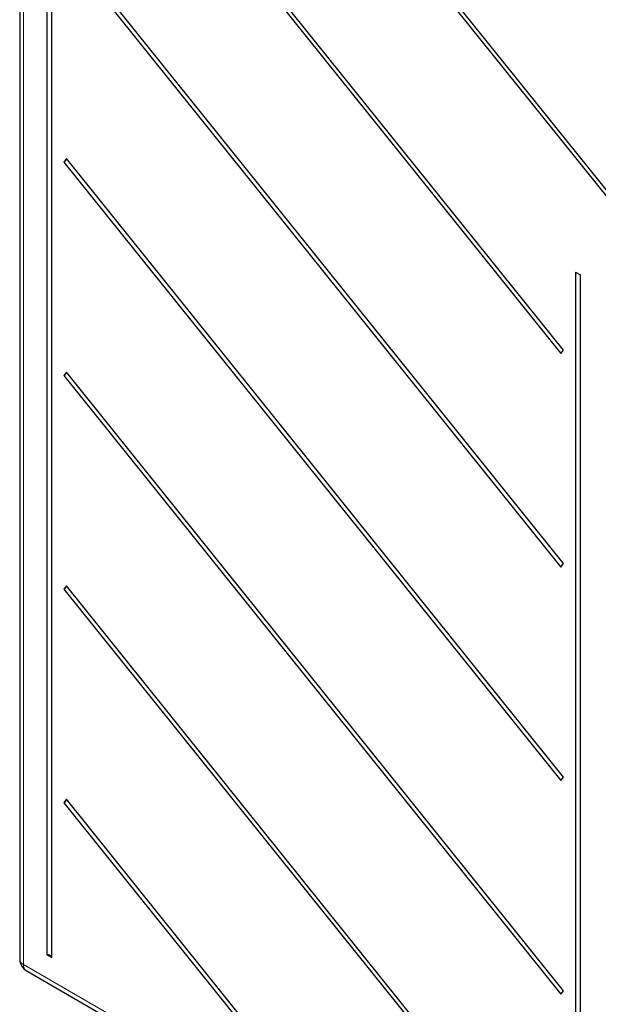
# Paper-space layout 'Blatt4' of a CAD drawing. Header units: millimetres. Extents: x 5 to 418, y 2 to 292.
# Tile 10 of 93: x 108 to 130, y 142 to 179. Entities that reach past the tile are written whole.
import ezdxf

# ---------------------------------------------------------------- set-up
doc = ezdxf.new("R2010")
doc.units = ezdxf.units.MM

psp = doc.layouts.new('Blatt4')

# ---------------------------------------------------------------- linework, layer by layer
at = {"color": 7, "linetype": 'Continuous', "lineweight": 25}
for p, q in [((107.724, 212.609), (107.724, 143.468)), ((108.764, 205.047), (108.764, 143.643)), ((108.951, 143.535), (108.951, 204.939)), ((109.418, 198.445), (135.526, 165.967)), ((135.618, 166.098), (109.51, 198.576)), ((109.418, 190.28), (128.429, 166.631)), ((128.521, 166.761), (109.51, 190.411)), ((128.521, 158.596), (109.51, 182.245)), ((109.418, 182.115), (128.429, 158.465)), ((109.51, 174.08), (109.418, 173.949)), ((109.418, 173.949), (128.429, 150.3)), ((128.521, 150.431), (109.51, 174.08)), ((128.987, 169.742), (128.987, 131.969)), ((128.987, 169.742), (129.174, 169.634)), ((129.174, 131.861), (129.174, 169.634)), ((128.429, 166.631), (128.521, 166.761)), ((109.51, 165.915), (109.418, 165.784)), ((109.418, 165.784), (128.429, 142.134)), ((128.521, 142.265), (109.51, 165.915)), ((128.429, 158.465), (128.521, 158.596)), ((109.51, 157.749), (109.418, 157.618)), ((128.521, 134.1), (109.51, 157.749)), ((109.418, 157.618), (128.429, 133.969)), ((128.429, 150.3), (128.521, 150.431)), ((109.51, 149.584), (109.418, 149.453)), ((109.418, 149.453), (118.698, 137.909)), ((118.79, 138.039), (109.51, 149.584)), ((108.764, 143.643), (108.951, 143.535)), ((107.974, 143.035), (130.455, 130.057)), ((128.429, 142.134), (128.521, 142.265))]:
    psp.add_line(p, q, dxfattribs=at)
at = {"color": 7, "linetype": 'Continuous', "lineweight": 18}
for p, q in [((107.87, 212.405), (107.87, 143.264)), ((107.87, 143.264), (130.351, 130.286))]:
    psp.add_line(p, q, dxfattribs=at)
at = {"color": 7, "linetype": 'Continuous', "lineweight": 25}
for centre, radius, start, end in [((109.306, 174.134), 0.216, 301.1455, 344.2068), ((109.306, 165.968), 0.216, 301.1455, 344.2068), ((109.306, 157.803), 0.216, 301.1455, 344.2068), ((109.306, 149.637), 0.216, 301.1455, 344.2068), ((108.224, 143.468), 0.5, 180, 240.0027), ((108.787, 143.467), 0.178, 22.6329, 97.3724)]:
    psp.add_arc(centre, radius, start, end, dxfattribs=at)
at = {"color": 7, "linetype": 'Continuous', "lineweight": 18}
for centre, start, end in [((107.964, 143.486), 184.2707, 247.0494), ((108.109, 143.234), 172.9554, 235.7325)]:
    psp.add_arc(centre, 0.241, start, end, dxfattribs=at)

doc.saveas('drawing.dxf')
